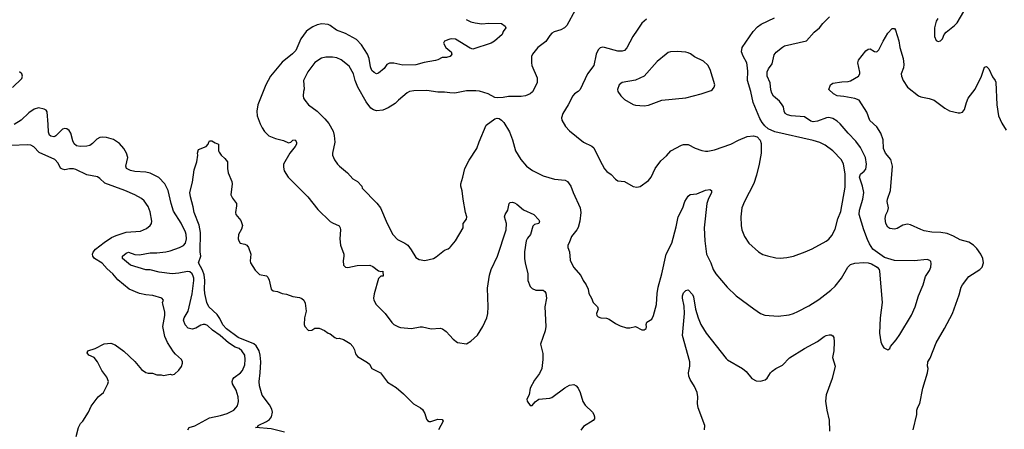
# Model space of a CAD drawing. Header units: inches. Extents: x 1934316 to 2140091, y 524953 to 667329.
# Tile 162 of 256: x 2036080 to 2045052, y 592395 to 596124. Entities that reach past the tile are written whole.
import ezdxf

# ---------------------------------------------------------------- set-up
doc = ezdxf.new("R2010")
doc.units = ezdxf.units.IN
doc.header["$MEASUREMENT"] = 0
doc.layers.add('C0539', color=7, linetype='Continuous')
doc.layers.add('C0549', color=7, linetype='Continuous')

msp = doc.modelspace()

# ---------------------------------------------------------------- linework, layer by layer
at = {"layer": 'C0539', "color": 5}
for points, elevation in [([(2040000, 595789.4), (2039970, 595781.2), (2039930, 595779.3), (2039890, 595758), (2039868.3, 595751.7), (2039765.7, 595734.3), (2039690, 595714.5), (2039570, 595710.9), (2039490, 595726.9), (2039450, 595729.6), (2039424.4, 595715.6), (2039400.3, 595679.8), (2039350, 595636), (2039330, 595632.3), (2039310, 595642), (2039290, 595662.9), (2039276.2, 595696.2), (2039263.7, 595770), (2039248.3, 595810), (2039193.9, 595894), (2039150, 595942.5), (2039050, 595998.3), (2038965.6, 596030), (2038910, 596069.8), (2038890, 596079.2), (2038833.7, 596086.3), (2038790, 596078), (2038750, 596060.4), (2038707.7, 596032.3), (2038690, 596015.1), (2038642.8, 595950), (2038596.9, 595843.1), (2038566.6, 595813.4), (2038470, 595736.8), (2038366.2, 595610), (2038321.8, 595530), (2038251.1, 595350), (2038241.4, 595290), (2038244.8, 595250), (2038270, 595174.9), (2038290, 595138.4), (2038310, 595107), (2038350, 595067.2), (2038410, 595041.1), (2038485, 595025), (2038530, 595001.7), (2038551.6, 595008.4), (2038570, 595026.8), (2038590.8, 595030), (2038602, 595010), (2038601.6, 594990), (2038590.3, 594970), (2038540.2, 594910), (2038482.6, 594810), (2038482.3, 594782.3), (2038491, 594749), (2038526, 594690), (2038704.4, 594510), (2038795.1, 594395.1), (2038910, 594287.2), (2038930, 594273.4), (2038990, 594247.7), (2039000.3, 594230), (2039004.2, 594210), (2038996.9, 594130), (2039002.3, 594070), (2039032.4, 593990), (2039034, 593970), (2039027.4, 593930), (2039030.4, 593890), (2039050, 593872.4), (2039070, 593869.1), (2039154.3, 593885.7), (2039270, 593890.2), (2039297.3, 593877.3), (2039350, 593838.8), (2039370, 593832), (2039390, 593834), (2039390.7, 593790), (2039370, 593789), (2039350, 593768.7), (2039310, 593629), (2039304.5, 593590), (2039306.4, 593570), (2039329.1, 593530), (2039408.8, 593448.8), (2039470, 593366.7), (2039490, 593348.8), (2039530, 593328.7), (2039550, 593322), (2039650, 593312.4), (2039730, 593327), (2039750, 593327), (2039830, 593310.4), (2039910, 593315.5), (2039931, 593310), (2039966.9, 593286.9), (2040000, 593249.8)], 220), ([(2040000, 595947.2), (2039990, 595945.2), (2039952, 595930), (2039942, 595910), (2039962, 595870), (2040000, 595839.6)], 220), ([(2040000, 595459.5), (2039950, 595465.1), (2039890, 595465.7), (2039790, 595478.3), (2039670, 595477.7), (2039631, 595470), (2039610, 595457.4), (2039530, 595391.2), (2039499.7, 595360.3), (2039438.4, 595321.6), (2039390, 595299.1), (2039330, 595295.1), (2039303.6, 595303.6), (2039279.5, 595319.5), (2039237.6, 595377.6), (2039162.4, 595510), (2039136.9, 595570), (2039121.7, 595630), (2039081, 595701), (2039010, 595759.7), (2038970, 595775.8), (2038930, 595783.5), (2038870, 595782), (2038830, 595775.1), (2038770, 595733.6), (2038705.5, 595650), (2038665.5, 595570), (2038670.5, 595490.5), (2038664.9, 595470), (2038664, 595430), (2038667.3, 595410), (2038677.3, 595390), (2038710.8, 595350), (2038790.6, 595290), (2038860.8, 595220.8), (2038897.5, 595177.5), (2038934.9, 595110), (2038946, 595070), (2038950.5, 595010), (2038930.7, 594910), (2038930.7, 594890.7), (2038948.2, 594848.2), (2038974.8, 594810), (2038994.8, 594790), (2039066.8, 594730), (2039116.7, 594676.7), (2039158.8, 594650), (2039196, 594610), (2039201, 594590), (2039334.2, 594454.2), (2039367.3, 594410), (2039427.3, 594270), (2039478.8, 594170), (2039522.3, 594122.3), (2039590, 594088.4), (2039616.3, 594070), (2039647.3, 594030), (2039690, 593958), (2039719.8, 593939.8), (2039770, 593931.3), (2039850, 593951.3), (2039875.5, 593964.5), (2039950, 594024.7), (2039983.1, 594036.9), (2040000, 594051.3)], 240), ([(2036014, 595506), (2036100.3, 595590), (2036106.6, 595610), (2036098.7, 595630), (2036078.7, 595650)], 220), ([(2037611.1, 592390), (2037622.9, 592410), (2037674.4, 592425.6), (2037810, 592500.7), (2037910, 592520.2), (2037970, 592538), (2038029.6, 592570), (2038050, 592590.4), (2038063.5, 592610), (2038073.1, 592646.9), (2038069.7, 592690), (2038052, 592750), (2038018.2, 592810), (2038016.4, 592830), (2038023.1, 592850), (2038034.8, 592865.2), (2038091.5, 592910), (2038110, 592930.5), (2038130, 592982.8), (2038135.7, 593030), (2038131.4, 593070), (2038105, 593110), (2038078.2, 593130), (2038044.3, 593144.3), (2037983.4, 593183.4), (2037906.5, 593250), (2037837.1, 593297.1), (2037790, 593338.7), (2037770, 593348.7), (2037750, 593348.8), (2037730, 593342.2), (2037684.7, 593315.3), (2037650, 593306.4), (2037614.9, 593314.9), (2037586.2, 593346.2), (2037573.6, 593390), (2037578, 593410), (2037614.3, 593470), (2037651.9, 593628.1), (2037667.6, 593750), (2037667.5, 593770), (2037660.9, 593790), (2037650, 593810.4), (2037630, 593828.7), (2037610, 593833.1), (2037530, 593816.2), (2037470, 593811.6), (2037350, 593824.5), (2037270, 593847.4), (2037230, 593846.3), (2037090, 593888.2), (2037017.4, 593950), (2037016.3, 593970), (2037050, 593999.6), (2037070, 594007.7), (2037130, 593987.3), (2037170, 593983.5), (2037270, 594001.6), (2037330, 594000.6), (2037410, 594011), (2037450, 594019.4), (2037535.1, 594050), (2037572, 594068), (2037590, 594088.2), (2037600.1, 594130), (2037597.4, 594170), (2037591.1, 594190), (2037550, 594270.8), (2037482.4, 594382.4), (2037458.7, 594450), (2037433.3, 594570), (2037401.8, 594630), (2037346.7, 594686.7), (2037270, 594727.9), (2037230, 594735), (2037130, 594741.8), (2037089.4, 594750), (2037053, 594770), (2037046.2, 594790), (2037066, 594870), (2037053.7, 594910), (2037029.7, 594950), (2036990, 594997.6), (2036933.4, 595033.4), (2036870, 595053), (2036830, 595055.6), (2036810, 595051.6), (2036782.5, 595037.5), (2036743.4, 594996.6), (2036719.9, 594980.1), (2036690, 594972.6), (2036629.7, 594969.7), (2036595.9, 594975.9), (2036574.9, 594994.9), (2036562.6, 595022.6), (2036546, 595090), (2036530, 595114.7), (2036510, 595129.7), (2036490, 595134), (2036470, 595126.9), (2036410, 595067.6), (2036398.5, 595061.5), (2036390, 595058), (2036363.8, 595063.8), (2036350, 595074), (2036341, 595101), (2036340.5, 595170), (2036330, 595285.2), (2036319.6, 595299.6), (2036301.2, 595310), (2036250, 595320.8), (2036210, 595308.7), (2036164, 595276), (2036093.7, 595210), (2036029.3, 595170.7)], 220), ([(2036594, 592330), (2036614, 592410), (2036632.9, 592447.1), (2036654, 592470), (2036705.2, 592550), (2036730, 592604.7), (2036794, 592690), (2036844, 592730), (2036884, 592810), (2036889, 592830), (2036874, 592870), (2036829, 592930), (2036789, 593010), (2036759, 593050), (2036709, 593070), (2036695.3, 593090), (2036702, 593110), (2036768, 593130), (2036850, 593172), (2036910, 593178), (2036950, 593164.7), (2037030, 593106), (2037130, 593011), (2037190, 592941), (2037230, 592911.3), (2037250, 592904.7), (2037290, 592904.7), (2037330, 592891.3), (2037370, 592891.3), (2037390, 592884.7), (2037450, 592898), (2037470, 592892), (2037490, 592898), (2037530, 592932), (2037553.6, 592966.4), (2037563.1, 592996.9), (2037564, 593010), (2037555.3, 593030), (2037499.1, 593079.1), (2037481, 593101), (2037425.3, 593185.3), (2037400.7, 593240.7), (2037385.1, 593330), (2037403.6, 593430), (2037402, 593462), (2037383.1, 593536.9), (2037382, 593550), (2037388.7, 593570), (2037374, 593590), (2037293.1, 593613.1), (2037230, 593619.7), (2037170, 593632.3), (2037076.2, 593670), (2036974.6, 593754.6), (2036928, 593810), (2036875.6, 593855.6), (2036830, 593907.1), (2036760.5, 593950), (2036747.1, 593970), (2036743.9, 593990), (2036750, 594007.3), (2036770, 594034.9), (2036850, 594097), (2036917.6, 594142.4), (2036959.4, 594160.6), (2037050, 594189.1), (2037180.1, 594199.9), (2037236.2, 594223.8), (2037269.4, 594250), (2037282, 594270), (2037285.1, 594290), (2037270, 594374), (2037250, 594422.7), (2037214.3, 594474.3), (2037190, 594497.6), (2037129.8, 594529.8), (2037038, 594570), (2036854.7, 594634.8), (2036810, 594679.3), (2036790, 594692.3), (2036690, 594711.3), (2036590, 594759.2), (2036570, 594764.8), (2036534.7, 594765.3), (2036490, 594758), (2036470, 594762.7), (2036452.9, 594772.9), (2036430, 594819), (2036400.9, 594850), (2036255.7, 594915.7), (2036207.1, 594967.1), (2036180.5, 594980.5), (2036150, 594983.5), (2036002.3, 594977.7)], 240), ([(2038492.7, 592370), (2038370, 592399.6), (2038229.7, 592410), (2038245.4, 592414.6), (2038253.5, 592430), (2038330, 592464.9), (2038355.7, 592484.3), (2038374.6, 592510), (2038383.4, 592550), (2038376.9, 592576.9), (2038356.9, 592616.9), (2038290, 592704.5), (2038263.8, 592790), (2038260.8, 592830), (2038271.8, 592908.2), (2038276.5, 593010), (2038271.6, 593070), (2038260.8, 593110), (2038234.4, 593154.4), (2038212.6, 593172.6), (2038070, 593230.3), (2037963.5, 593310), (2037930, 593346), (2037903.4, 593403.4), (2037880.4, 593440.4), (2037804.1, 593510), (2037784.5, 593550), (2037768, 593630), (2037764, 593670), (2037766.4, 593750), (2037759.9, 593799.9), (2037745.3, 593845.3), (2037709, 593910), (2037731.3, 593970), (2037724, 594010), (2037727.4, 594187.4), (2037714.9, 594254.9), (2037670.7, 594370), (2037661.5, 594421.5), (2037635, 594510), (2037629.9, 594550.1), (2037654.6, 594645.4), (2037670, 594756), (2037693.2, 594830), (2037704, 594890), (2037701.2, 594910), (2037710, 594942), (2037778, 594970), (2037798, 594990), (2037802, 595010), (2037810, 595022), (2037830, 595022), (2037862, 595002), (2037890.7, 594990.7), (2037891.1, 594931.1), (2037896.9, 594916.9), (2037916, 594890), (2037950, 594860.7), (2037972.2, 594830), (2037973, 594770), (2037980.4, 594730), (2038013.7, 594650), (2038015.3, 594630), (2038004.9, 594530), (2038019.2, 594499.2), (2038054, 594450), (2038054.8, 594430), (2038044.9, 594370), (2038048, 594350), (2038095.9, 594295.9), (2038110.8, 594250.8), (2038102.2, 594217.8), (2038073.8, 594170), (2038070.3, 594130), (2038076.4, 594110), (2038090, 594090.6), (2038130, 594080.7), (2038150, 594070.8), (2038164.7, 594050), (2038186.8, 593990), (2038180.7, 593930), (2038184, 593910), (2038224.5, 593844.5), (2038265.7, 593805.7), (2038330, 593790.7), (2038339.9, 593779.9), (2038353.2, 593753.2), (2038370, 593671.3), (2038390, 593654.8), (2038430, 593651), (2038470, 593631), (2038510, 593626), (2038570, 593602.8), (2038630, 593594.8), (2038650, 593586.8), (2038670, 593571), (2038682.5, 593542.5), (2038690.8, 593470), (2038676.3, 593410), (2038670.8, 593350), (2038678.8, 593330), (2038710, 593294.8), (2038742, 593298), (2038770, 593314.8), (2038810, 593314.8), (2038855.9, 593295.9), (2038890, 593271), (2038910, 593264.7), (2038950, 593231.3), (2038970, 593222), (2038990, 593224.7), (2039030, 593211.3), (2039090, 593176), (2039114, 593150), (2039130, 593118), (2039141.1, 593081.1), (2039159, 593059), (2039250, 593004.6), (2039267.5, 592987.5), (2039290, 592948.9), (2039366.7, 592910), (2039430, 592824.9), (2039510, 592775.3), (2039577.5, 592717.5), (2039668.2, 592628.2), (2039731.7, 592591.7), (2039750, 592576.3), (2039770, 592538.8), (2039786.3, 592486.3), (2039794.4, 592474.4), (2039810, 592465.5), (2039826, 592466), (2039890, 592486), (2039930, 592484.7), (2039937.3, 592470), (2039896.5, 592390)], 180)]:
    msp.add_lwpolyline(points, dxfattribs=dict(at, elevation=elevation))
at = {"layer": 'C0549', "color": 5}
for points, elevation in [([(2044445.4, 596134.6), (2044430.3, 596110), (2044417, 596050), (2044414.8, 595970), (2044430, 595936), (2044450, 595926.8), (2044470, 595931), (2044489, 595950), (2044505.2, 595990), (2044521.2, 596010), (2044597.2, 596070), (2044623.3, 596096.7), (2044714, 596250)], 240), ([(2041141.3, 596210), (2041066, 596070), (2041044, 596050), (2041010, 596033), (2040950, 596013.3), (2040930, 596000.7), (2040910, 595980.9), (2040875.1, 595924.9), (2040800.5, 595870), (2040753, 595810), (2040743, 595790), (2040742, 595730), (2040746.6, 595706.6), (2040795.1, 595595.1), (2040794.4, 595550), (2040753.1, 595466.9), (2040731.9, 595448.1), (2040690.2, 595429.8), (2040650, 595424.8), (2040535.3, 595424.7), (2040483.9, 595416.1), (2040430, 595413.3), (2040410, 595416.9), (2040350, 595449.6), (2040270, 595473.3), (2040237.4, 595477.4), (2040150, 595476.4), (2040045.7, 595454.3), (2040000, 595459.5)], 240), ([(2040000, 594051.3), (2040004.7, 594055.3), (2040050, 594111.3), (2040122, 594230), (2040122, 594270), (2040152, 594308), (2040153.2, 594330), (2040142.7, 594370), (2040120.9, 594490), (2040112.5, 594567.5), (2040099.5, 594610), (2040098.4, 594630), (2040118.7, 594690), (2040135.8, 594770), (2040174.1, 594845.9), (2040246.6, 594950), (2040267.5, 595012.5), (2040330, 595162.8), (2040410, 595222), (2040430, 595227.7), (2040450, 595224.9), (2040470.3, 595210.3), (2040490, 595187.3), (2040542, 595102), (2040570.4, 595030), (2040599.1, 594930), (2040646.8, 594850), (2040698.8, 594790), (2040752.1, 594752.1), (2040850, 594703), (2040952.8, 594672.8), (2041050, 594662.4), (2041070.2, 594650.2), (2041103.1, 594610), (2041122, 594550), (2041187, 594410), (2041194.3, 594370), (2041184.7, 594290), (2041170, 594232.7), (2041157, 594210), (2041106.7, 594150), (2041086.6, 594093.4), (2041073.4, 594070), (2041075.5, 594050), (2041090.6, 594010), (2041094.8, 593934.8), (2041126, 593870), (2041193.8, 593793.8), (2041214, 593750), (2041242.8, 593710), (2041258.8, 593670), (2041266.8, 593630), (2041290.4, 593590.4), (2041306, 593550), (2041346, 593510), (2041351.3, 593490), (2041336, 593450), (2041338, 593430), (2041350, 593418), (2041374, 593410), (2041425.4, 593405.4), (2041450, 593398), (2041510, 593358), (2041550, 593338), (2041610, 593318), (2041640.4, 593319.6), (2041690, 593331.3), (2041750, 593302), (2041770, 593302), (2041788.4, 593311.6), (2041792.3, 593327.7), (2041789, 593350), (2041794, 593370), (2041840.9, 593399.1), (2041856, 593430), (2041882, 593530), (2041887.6, 593630), (2041896.3, 593690), (2041931.5, 593811.5), (2041971.2, 593990), (2042021.1, 594090), (2042062.8, 594237.2), (2042081, 594330), (2042121.1, 594410), (2042141.7, 594470), (2042170, 594516.3), (2042190, 594533), (2042250, 594540.2), (2042330, 594571.7), (2042370, 594577.1), (2042382.8, 594570), (2042383.8, 594550), (2042352.2, 594487.8), (2042340.8, 594450), (2042316.5, 594230), (2042323.1, 594110), (2042339.6, 593990), (2042377.6, 593910), (2042400.4, 593850), (2042423.8, 593810), (2042527.3, 593690), (2042610, 593610.7), (2042770, 593490.7), (2042830, 593450.7), (2042870, 593433.4), (2042990, 593425.5), (2043090, 593437.1), (2043130, 593448.2), (2043170, 593466), (2043270, 593519.3), (2043362.9, 593577.1), (2043470, 593660.4), (2043510, 593699.3), (2043567.8, 593770), (2043627.1, 593870), (2043650, 593894.3), (2043690, 593906.7), (2043772.3, 593912.3), (2043810.4, 593910.4), (2043842.4, 593902.4), (2043894.8, 593870), (2043910.4, 593850.4), (2043914.6, 593834.6), (2043940.3, 593550), (2043921.3, 593410), (2043913.4, 593270), (2043927.3, 593190), (2043939.8, 593159.8), (2043955.3, 593135.3), (2043990, 593118), (2044008, 593130), (2044015.3, 593150), (2044066, 593210), (2044100.5, 593259.5), (2044204.9, 593435.1), (2044238.4, 593510), (2044268.6, 593611.4), (2044311.5, 593710), (2044335.2, 593784.8), (2044370, 593840.7), (2044382.4, 593870), (2044385.4, 593905.4), (2044381.2, 593921.2), (2044372.6, 593932.6), (2044350, 593940.5), (2044230, 593928.6), (2044050, 593931.3), (2043960.4, 593960.4), (2043855.3, 594035.3), (2043822.2, 594082.2), (2043803.8, 594123.8), (2043770.9, 594210), (2043729, 594350), (2043731.7, 594390), (2043764.1, 594490), (2043772.7, 594550), (2043760.7, 594610), (2043731.1, 594690), (2043742.4, 594717.6), (2043775.3, 594744.7), (2043790, 594764), (2043797.2, 594810), (2043787.6, 594870), (2043741.9, 594961.9), (2043699.3, 595019.3), (2043628.2, 595090), (2043556.2, 595176.2), (2043530, 595199.7), (2043490, 595224.2), (2043453.4, 595233.4), (2043431.1, 595231.1), (2043350, 595200.7), (2043310, 595195.5), (2043290, 595200.8), (2043230, 595238.4), (2043108.3, 595248.3), (2043076.6, 595256.6), (2043055.6, 595270), (2043045.7, 595290), (2043038.3, 595330), (2043028.2, 595350), (2043003.5, 595383.5), (2042950, 595428.2), (2042934.6, 595454.6), (2042925.6, 595485.6), (2042918, 595550), (2042891.1, 595610), (2042889.7, 595649.8), (2042902.5, 595677.5), (2042936.5, 595723.5), (2042955.2, 595804.8), (2042971.8, 595828.2), (2043030, 595874.4), (2043050, 595884.9), (2043250, 595930.6), (2043320.5, 596010), (2043367, 596050), (2043397.6, 596090), (2043458.4, 596150)], 240), ([(2040147, 596127), (2040190, 596105.5), (2040230, 596095.6), (2040290, 596086), (2040353.3, 596093.3), (2040470.6, 596090.6), (2040503.6, 596063.6), (2040511, 596050), (2040484, 596016), (2040476, 595990), (2040406.8, 595930), (2040374.8, 595910), (2040210, 595856.9), (2040184.9, 595864.9), (2040050, 595946.6), (2040010.7, 595949.3), (2040000, 595947.2)], 220), ([(2041792.5, 596127.5), (2041750, 596091.8), (2041705.3, 596030), (2041665.7, 595970), (2041612.6, 595867.4), (2041590, 595843.6), (2041570, 595837.4), (2041530, 595838.5), (2041410, 595869.7), (2041390, 595872.8), (2041370, 595867.8), (2041350, 595849.5), (2041332.6, 595810), (2041312, 595708), (2041252.9, 595630), (2041186.7, 595490), (2041170, 595469.6), (2041136.3, 595450), (2041119.5, 595430), (2041078.4, 595350), (2041028, 595270), (2041018, 595230), (2041019.1, 595210), (2041052.3, 595152.3), (2041090, 595113.4), (2041218.8, 595010), (2041291.8, 594971.8), (2041310, 594957.3), (2041365.8, 594845.8), (2041410, 594766.8), (2041430, 594741), (2041470, 594716), (2041510, 594671), (2041530, 594658), (2041590, 594650.8), (2041670, 594604), (2041702, 594598), (2041734.8, 594605.2), (2041810, 594658.8), (2041835.1, 594690), (2041869.7, 594770.3), (2041921, 594839), (2041974.3, 594885.7), (2042012.3, 594930), (2042110, 594982), (2042130, 594987.7), (2042170, 594987.3), (2042235.9, 594955.9), (2042294.6, 594934.6), (2042330, 594926), (2042350, 594926), (2042410, 594939.3), (2042559, 594990), (2042630, 595028.2), (2042710, 595060.5), (2042767.9, 595067.9), (2042798.8, 595058.8), (2042828.4, 595028.4), (2042836.1, 594996.1), (2042835.3, 594910), (2042818.7, 594810), (2042794, 594710), (2042768.5, 594631.5), (2042685.3, 594470), (2042661.3, 594410), (2042650.4, 594330), (2042652.7, 594250), (2042660.5, 594210), (2042683.8, 594150), (2042724, 594090), (2042810.5, 594010.5), (2042850, 593987.3), (2042893.2, 593973.2), (2042970, 593956.3), (2043010, 593953.4), (2043070, 593958.8), (2043130, 593970.7), (2043238, 594010), (2043301.5, 594038.5), (2043430, 594107.7), (2043454.2, 594125.8), (2043481, 594159), (2043510, 594216), (2043533.5, 594310), (2043562.9, 594377.1), (2043601.3, 594598.7), (2043601.3, 594721.3), (2043586.2, 594810), (2043567.9, 594847.9), (2043490, 594929.7), (2043420.9, 594980.9), (2043370, 595006), (2043310, 595024.2), (2042962, 595102), (2042899, 595130), (2042870, 595157.2), (2042846.6, 595186.6), (2042824.7, 595224.8), (2042763.1, 595370), (2042743.1, 595470), (2042713, 595570), (2042715, 595655), (2042709.8, 595709.8), (2042705.1, 595730), (2042671.4, 595791.4), (2042656.8, 595830), (2042662, 595870), (2042763.6, 596016.4), (2042801.8, 596058.2), (2042837.3, 596082.7), (2042958.6, 596141.4)], 260), ([(2044222.4, 592390), (2044253.3, 592530), (2044255.6, 592570), (2044263.3, 592596.7), (2044281.6, 592630), (2044309.6, 592769.6), (2044351.2, 592910), (2044358.3, 592950), (2044351.5, 592970), (2044355.6, 593010), (2044376.2, 593043.8), (2044430, 593182), (2044507.6, 593312.4), (2044580.7, 593450), (2044640.5, 593619.5), (2044658.4, 593690), (2044669.6, 593710), (2044730, 593786), (2044829.2, 593850), (2044849.3, 593870), (2044862.9, 593910), (2044856.9, 593950), (2044836.9, 593990), (2044801.1, 594041.1), (2044771.8, 594070), (2044730, 594097.2), (2044650, 594120.7), (2044590, 594153.8), (2044530, 594177.8), (2044474, 594186), (2044390, 594189.7), (2044322.8, 594202.8), (2044290, 594213.3), (2044196.5, 594256.5), (2044170, 594261.5), (2044127.4, 594252.6), (2044075.5, 594224.5), (2044050, 594216.9), (2044010, 594221.7), (2043990, 594234), (2043971.1, 594270), (2043966.4, 594313.6), (2043973.2, 594346.8), (2043990, 594382.8), (2043996, 594410), (2043985.4, 594470), (2043986.3, 594490), (2044014.3, 594570), (2044033.5, 594790), (2044018.7, 594850), (2043969.1, 594910), (2043949.9, 594950), (2043948.1, 595030), (2043928, 595090), (2043890, 595147.6), (2043827.4, 595207.4), (2043800.7, 595280.7), (2043730.5, 595390.5), (2043690, 595407.2), (2043590, 595425.2), (2043530, 595431), (2043495.6, 595450), (2043452.7, 595490), (2043468.7, 595531.3), (2043490, 595546.7), (2043570, 595559.5), (2043630, 595561.1), (2043650, 595566), (2043722, 595610), (2043734.3, 595630), (2043735.1, 595644.9), (2043718.4, 595730), (2043723, 595757), (2043790, 595839.1), (2043810, 595854.8), (2043830, 595858.8), (2043870, 595834.8), (2043890, 595830.8), (2043910, 595851), (2043946.9, 595930), (2043990, 596000.5), (2044030, 596043.8), (2044050, 596042.8), (2044059.1, 596030), (2044091.9, 595931.9), (2044099.5, 595870), (2044130.4, 595770), (2044135.6, 595715.6), (2044133.3, 595686.7), (2044113.4, 595630), (2044115.5, 595610), (2044130, 595571), (2044170.6, 595510), (2044270, 595430.6), (2044290, 595422), (2044367.9, 595407.9), (2044412.8, 595392.8), (2044510, 595318.8), (2044553.2, 595293.2), (2044630, 595274.8), (2044650, 595274.8), (2044670, 595282.8), (2044690, 595306), (2044706, 595370), (2044721.3, 595410), (2044787.1, 595492.9), (2044843.6, 595610), (2044870, 595692), (2044890, 595698), (2044910, 595678), (2044943.7, 595603.7), (2044970, 595570.7), (2044975.6, 595555.6), (2044983.6, 595350), (2044999.6, 595250), (2045030, 595180.7), (2045070, 595118.8)], 220), ([(2040000, 595839.6), (2040012, 595830), (2040018, 595810), (2040002, 595790), (2040000, 595789.4)], 220), ([(2040000, 593249.8), (2040030, 593216.3), (2040070, 593184), (2040150, 593174), (2040190, 593196.3), (2040250, 593250.7), (2040300.5, 593330), (2040336.4, 593410), (2040344.7, 593450), (2040348.6, 593511.4), (2040341.1, 593678.9), (2040360.6, 593799.4), (2040375.7, 593850), (2040434.5, 593970), (2040511.9, 594210), (2040515.1, 594270), (2040497.6, 594330), (2040503.6, 594350), (2040526.3, 594390), (2040541.2, 594450), (2040550, 594458.8), (2040570, 594464), (2040590, 594457.1), (2040610, 594445.5), (2040670, 594394.4), (2040766, 594350), (2040810, 594302), (2040816, 594290), (2040810.7, 594269.3), (2040770, 594259.3), (2040756.7, 594243.3), (2040735.5, 594170), (2040705.9, 594134.1), (2040693.4, 594110), (2040679.7, 594010), (2040679.6, 593950), (2040684.4, 593910), (2040708.8, 593810), (2040710.3, 593750), (2040730, 593694.8), (2040750, 593675.5), (2040782, 593662), (2040850, 593662), (2040866, 593650), (2040873.5, 593633.5), (2040879, 593590), (2040866, 593510), (2040874.3, 593330), (2040868.7, 593290), (2040826, 593170), (2040846.4, 593086.4), (2040846.7, 593030), (2040836.3, 592950), (2040816.7, 592903.3), (2040770, 592842.7), (2040730.6, 592770), (2040721, 592710), (2040702, 592670), (2040704.7, 592650), (2040730, 592612), (2040750, 592612), (2040775.5, 592644.5), (2040809.1, 592670.9), (2040910, 592678), (2040930, 592686), (2041046.8, 592773.2), (2041090, 592795.8), (2041130, 592802), (2041150.5, 592790.5), (2041168.5, 592768.5), (2041186, 592730), (2041210, 592646.8), (2041233.3, 592613.3), (2041298, 592550), (2041312.4, 592530), (2041317.6, 592510), (2041316.4, 592490), (2041305.5, 592474.5), (2041218.3, 592421.7), (2041191.9, 592388.1)], 220), ([(2042320.5, 592390), (2042323, 592430), (2042261.7, 592590), (2042255.1, 592630), (2042259.3, 592690), (2042254, 592730), (2042230, 592784.5), (2042189.9, 592849.9), (2042178.6, 592878.6), (2042175.3, 592910), (2042186.8, 592970), (2042184.8, 593010), (2042120.2, 593250), (2042138.9, 593450), (2042134.8, 593514.8), (2042118.4, 593590), (2042119.3, 593610), (2042130, 593638), (2042150, 593658), (2042170, 593664.7), (2042210, 593621), (2042220.9, 593600.9), (2042236.5, 593490), (2042262.8, 593410), (2042287.8, 593350), (2042334.9, 593270), (2042518.7, 593038.7), (2042530, 593028.4), (2042666.4, 592950), (2042700.3, 592920.2), (2042750, 592857.3), (2042790, 592836.3), (2042830, 592834), (2042873.1, 592846.9), (2042890, 592860.7), (2042921.3, 592910), (2042935.7, 592924.3), (2042970, 592948.9), (2043030, 592978.4), (2043094.9, 593045.1), (2043230, 593131.7), (2043350, 593195.3), (2043410, 593239.5), (2043430, 593250.4), (2043455.5, 593255.5), (2043474, 593254), (2043490, 593244.7), (2043497.3, 593230), (2043500.4, 593190), (2043497, 593110), (2043487.2, 593050), (2043512, 592970), (2043482.2, 592857.8), (2043427.6, 592710), (2043422.3, 592650), (2043433.2, 592570), (2043457.3, 592477.3), (2043459, 592379)], 220)]:
    msp.add_lwpolyline(points, dxfattribs=dict(at, elevation=elevation))
at = {"layer": 'C0549', "color": 5, "elevation": 280}
msp.add_lwpolyline([(2042070, 595835.6), (2042010, 595832), (2041990, 595824.5), (2041970.3, 595809.7), (2041890, 595742), (2041770, 595609.7), (2041690, 595574.3), (2041570, 595552), (2041542.8, 595530), (2041527.7, 595490), (2041530.7, 595470.7), (2041556, 595430), (2041590, 595396), (2041670, 595350.8), (2041690, 595344.9), (2041770, 595339.1), (2041810, 595345.5), (2041930, 595390.4), (2042150, 595412.7), (2042290, 595448.4), (2042380.1, 595479.9), (2042394, 595490), (2042409, 595510), (2042413.2, 595530), (2042371.5, 595670), (2042350, 595709.3), (2042310, 595746.6), (2042230, 595786), (2042192.8, 595812.8), (2042170, 595822.9), (2042149.6, 595829.6)], close=True, dxfattribs=at)

doc.saveas('drawing.dxf')
